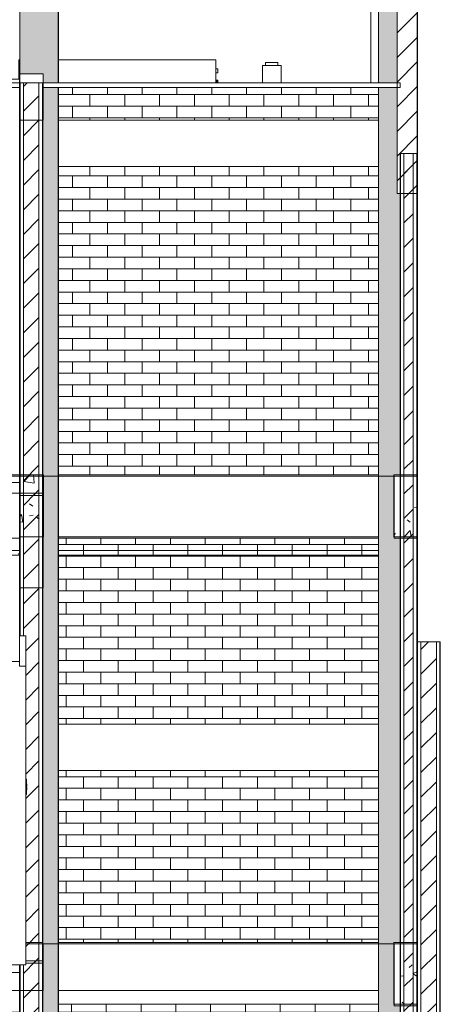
# Model space of a CAD drawing. Header units: metres. Extents: x 4.1 to 64.5, y -1.6 to 14.4.
# Tile 63 of 84: x 37.6 to 40.3, y 2.6 to 9. Entities that reach past the tile are written whole.
import ezdxf

# ---------------------------------------------------------------- set-up
doc = ezdxf.new("R2010")
doc.units = ezdxf.units.M
for name, color, linetype, lineweight in [('A-CLNG', 7, 'Continuous', 18), ('A-COLS', 7, 'Continuous', 18), ('A-FLOR', 7, 'Continuous', 18), ('A-FLOR-MCUT', 7, 'Continuous', 18), ('A-WALL', 7, 'Continuous', 18), ('A-WALL-PATT', 7, 'Continuous', 18), ('E-LITE-EQPM', 7, 'Continuous', 18), ('I-WALL', 7, 'Continuous', 18), ('M-EQPM', 7, 'Continuous', 18), ('Q-SPCQ', 7, 'Continuous', 18), ('S-BEAM', 7, 'Continuous', 18), ('S-COLS', 7, 'Continuous', 18)]:
    doc.layers.add(name, color=color, linetype=linetype, lineweight=lineweight)
pattern_1 = [(45, (22.374, 6.504), (-0.0795495, 0.0795495), [])]
pattern_2 = [(50, (22.374, 6.504), (0.273274, -0.0239114), [0.02858, -0.31433]), (355, (22.374, 6.504), (-0.0528634, 0.286588), [0.02286, -0.25146]), (100.451, (22.397, 6.502), (0.220418, 0.2626804), [0.02429, -0.26714]), (46.184, (22.374, 6.58), (0.4066185, -0.0630575), [0.04286, -0.47149]), (96.636, (22.408, 6.575), (0.3561065, 0.371139), [0.03643, -0.4007]), (351.184, (22.374, 6.58), (0.356108, 0.371137), [0.03429, -0.37719]), (21, (22.412, 6.561), (0.2274184, -0.1533992), [0.02857, -0.31432]), (326, (22.412, 6.561), (0.0927052, 0.276284), [0.02286, -0.25146]), (71.451, (22.431, 6.548), (0.3201318, 0.1228847), [0.02429, -0.26714]), (37.5, (22.374, 6.504), (0.0046375, 0.12683267), [0.00251, -0.2459, 0.00251, -0.25276, -0.25241]), (37.5, (22.374, 6.504), (0.0046375, 0.12683267), [-0.50368, 0.00251, -0.2499]), (7.5, (22.374, 6.504), (0.1002335, 0.1502687), [0.00251, -0.14303, 0.00251, -0.24018, -0.0962]), (7.5, (22.374, 6.504), (0.1002335, 0.1502687), [-0.38824, 0.00251, -0.09369]), (327.5, (22.289, 6.504), (0.2033841, -0.0085941), [0.00251, -0.09274, 0.00251, -0.29467, -0.39434]), (327.5, (22.289, 6.504), (0.2033841, -0.0085941), [-0.39243, 0.00251, -0.39182]), (317.5, (22.251, 6.504), (0.2221916, 0.0381397), [0.00251, -0.12131, 0.00251, -0.19484, -0.28004]), (317.5, (22.251, 6.504), (0.2221916, 0.0381397), [-0.32118, 0.00251, -0.27752])]
pattern_3 = [(50, (22.374, 6.504), (0.546555, -0.047815), [0.05715, -0.62865]), (355, (22.374, 6.504), (-0.105728, 0.573166), [0.04572, -0.50292]), (100.451, (22.42, 6.5), (0.440828, 0.525349), [0.04857, -0.53427]), (46.184, (22.374, 6.656), (0.813237, -0.12613), [0.08572, -0.94297]), (96.636, (22.442, 6.646), (0.712212, 0.742287), [0.07286, -0.80141]), (351.184, (22.374, 6.656), (0.712217, 0.742274), [0.06858, -0.75438]), (21, (22.45, 6.618), (0.454846, -0.306795), [0.05715, -0.62865]), (326, (22.45, 6.618), (0.185405, 0.55256), [0.04572, -0.50292]), (71.451, (22.488, 6.593), (0.640251, 0.245763), [0.04857, -0.53427]), (37.5, (22.374, 6.504), (0.009261, 0.2536672), [0.02515, -0.47168, 0.02515, -0.48539, -0.50482]), (37.5, (22.374, 6.504), (0.009261, 0.2536672), [-1.007, 0.02515, -0.47968]), (7.5, (22.374, 6.504), (0.200456, 0.300546), [0.02515, -0.26594, 0.02515, -0.46025, -0.1924]), (7.5, (22.374, 6.504), (0.200456, 0.300546), [-0.77648, 0.02515, -0.16726]), (327.5, (22.204, 6.504), (0.4067682, -0.0171882), [0.02515, -0.16535, 0.02515, -0.56921, -0.78867]), (327.5, (22.204, 6.504), (0.4067682, -0.0171882), [-0.78486, 0.02515, -0.76352]), (317.5, (22.128, 6.504), (0.444383, 0.0762794), [0.02515, -0.2225, 0.02515, -0.36957, -0.56007]), (317.5, (22.128, 6.504), (0.444383, 0.0762794), [-0.64237, 0.02515, -0.53492])]

# ---------------------------------------------------------------- blocks, each defined once
blk = doc.blocks.new('Light_-_LED_Recessed_fixture_-_Double_19510 - Light_-_LED_Recessed_fixture_-_Double_19510-7454400-Corte 4')
at = {"layer": 'E-LITE-EQPM'}
for p, q in [((39.1673, 8.683), (39.2873, 8.683)), ((39.1673, 8.57), (39.1673, 8.683)), ((39.1873, 8.703), (39.2673, 8.703)), ((39.1873, 8.683), (39.1873, 8.703)), ((39.2673, 8.683), (39.2673, 8.703)), ((39.2873, 8.57), (39.2873, 8.683))]:
    blk.add_line(p, q, dxfattribs=at)
blk = doc.blocks.new('Porta do elevador _2_ - Porta do elevador-8642129-Corte 4')
at = {"layer": 'Q-SPCQ'}
for p, q in [((37.5973, 4.8041), (37.5973, 4.9991)), ((37.6373, 4.9991), (37.5973, 4.9991)), ((37.6373, 4.9991), (37.6373, 4.8041)), ((37.4873, 4.8341), (37.5973, 4.8341)), ((37.4873, 2.8741), (37.4873, 4.8341)), ((37.5973, 4.8041), (37.5973, 4.8341)), ((37.6373, 4.8041), (37.5973, 4.8041)), ((37.6373, 4.8041), (37.5973, 4.8041)), ((37.6373, 4.8041), (37.6373, 2.8741)), ((37.6373, 4.0741), (37.6423, 4.0741)), ((37.6423, 4.0741), (37.6423, 3.9741)), ((37.6433, 4.0436), (37.6423, 4.0436)), ((37.6423, 4.0272), (37.6433, 4.0272)), ((37.6433, 4.021), (37.6423, 4.021)), ((37.6433, 4.0354), (37.6433, 4.0436)), ((37.6433, 4.0272), (37.6433, 4.0354)), ((37.6433, 4.0127), (37.6433, 4.021)), ((37.6433, 4.0045), (37.6433, 4.0127)), ((37.6423, 3.9741), (37.6373, 3.9741)), ((37.6423, 4.0045), (37.6433, 4.0045)), ((37.4873, 2.8741), (37.4873, 2.8261)), ((37.6373, 2.8741), (37.4873, 2.8741)), ((37.5973, 2.8741), (37.5973, 2.8261)), ((37.5973, 2.8261), (37.4873, 2.8261))]:
    blk.add_line(p, q, dxfattribs=at)
blk = doc.blocks.new('4 GRE - ESCOLA DE CINEMA E AUDIOVISUAL CINE REX R07_rvt-1-Corte 4')
at = {"layer": 'A-WALL-PATT', "true_color": 0x808080}
h = blk.add_hatch(dxfattribs=at)
h.set_pattern_fill('FP_3', color=8, style=0, pattern_type=2)
h.set_pattern_definition(pattern_1)
h.paths.add_polyline_path([(40.0373, 7.8557), (40.1673, 7.8557), (40.1673, 11.2909), (40.0373, 11.2909), (40.0373, 9.3227)])
h = blk.add_hatch(dxfattribs=at)
h.set_pattern_fill('FP_1', color=8, style=0, pattern_type=2)
h.set_pattern_definition(pattern_3)
h.paths.add_polyline_path([(37.5973, 5.9061), (37.5998, 5.9061), (37.5998, 8.57), (37.5973, 8.57), (37.5973, 6.0191)])
h = blk.add_hatch(dxfattribs=at)
h.set_pattern_fill('FP_3', color=8, style=0, pattern_type=2)
h.set_pattern_definition(pattern_1)
h.paths.add_polyline_path([(37.6223, 5.9061), (37.7223, 5.9061), (37.7223, 8.57), (37.6223, 8.57), (37.6223, 6.0191)])
h = blk.add_hatch(dxfattribs=at)
h.set_pattern_fill('FP_1', color=8, style=0, pattern_type=2)
h.set_pattern_definition(pattern_3)
h.paths.add_polyline_path([(37.7448, 5.9061), (37.7473, 5.9061), (37.7473, 8.57), (37.7448, 8.57), (37.7448, 6.0191)])
at = {"layer": 'A-WALL-PATT', "true_color": 0x804040}
h = blk.add_hatch(dxfattribs=at)
h.set_pattern_fill('FP_5', color=17, style=0, pattern_type=2)
h.set_pattern_definition([(0, (36.477, 3.02), (0, 0.075), []), (90, (36.477, 3.02), (-0.1125, 0.075), [0.075, -0.075])])
h.paths.add_polyline_path([(39.7758, 6.04), (39.9173, 6.04), (39.9173, 8.03), (37.8486, 8.03), (37.8486, 6.04), (39.6332, 6.04)])
h.paths.add_polyline_path([(38.3494, 8.33), (39.9173, 8.33), (39.9173, 8.54), (37.8486, 8.54), (37.8486, 8.33)])
at = {"layer": 'A-WALL-PATT', "true_color": 0x808080}
h = blk.add_hatch(dxfattribs=at)
h.set_pattern_fill('FP_1', color=8, style=0, pattern_type=2)
h.set_pattern_definition(pattern_3)
h.paths.add_polyline_path([(40.0573, -0.49), (40.0598, -0.49), (40.0598, 8.1157), (40.0573, 8.1157), (40.0573, -0.2463)])
h = blk.add_hatch(dxfattribs=at)
h.set_pattern_fill('FP_3', color=8, style=0, pattern_type=2)
h.set_pattern_definition(pattern_1)
h.paths.add_polyline_path([(40.0823, -0.49), (40.1423, -0.49), (40.1423, 8.1157), (40.0823, 8.1157), (40.0823, 0.2094)])
h = blk.add_hatch(dxfattribs=at)
h.set_pattern_fill('FP_1', color=8, style=0, pattern_type=2)
h.set_pattern_definition(pattern_3)
h.paths.add_polyline_path([(40.1648, -0.49), (40.1673, -0.49), (40.1673, 8.1157), (40.1648, 8.1157), (40.1648, 0.2094)])
h = blk.add_hatch(dxfattribs=at)
h.set_pattern_fill('FP_1', color=8, style=0, pattern_type=2)
h.set_pattern_definition(pattern_3)
h.paths.add_polyline_path([(37.5978, 4.9991), (37.5998, 4.9991), (37.5998, 5.92), (37.5973, 5.92), (37.5973, 4.9991)])
h = blk.add_hatch(dxfattribs=at)
h.set_pattern_fill('FP_3', color=8, style=0, pattern_type=2)
h.set_pattern_definition(pattern_1)
h.paths.add_polyline_path([(37.7223, 2.8861), (37.7223, 5.92), (37.6223, 5.92), (37.6223, 4.9991), (37.6373, 4.9991), (37.6373, 4.0741), (37.6423, 4.0741), (37.6423, 4.0433), (37.6433, 4.0425), (37.6433, 4.0274), (37.6423, 4.0274), (37.6423, 4.0207), (37.6433, 4.0199), (37.6433, 4.0048), (37.6423, 4.0048), (37.6423, 3.9741), (37.6373, 3.9741), (37.6373, 2.8861)])
h = blk.add_hatch(dxfattribs=at)
h.set_pattern_fill('FP_1', color=8, style=0, pattern_type=2)
h.set_pattern_definition(pattern_3)
h.paths.add_polyline_path([(37.7448, 2.8861), (37.7473, 2.8861), (37.7473, 5.92), (37.7448, 5.92), (37.7448, 2.9434)])
at = {"layer": 'A-WALL-PATT', "true_color": 0x804040}
h = blk.add_hatch(dxfattribs=at)
h.set_pattern_fill('FP_17', color=17, style=0, pattern_type=2)
h.set_pattern_definition([(0, (37.672, 6.04), (0, 0.075), []), (90, (37.672, 6.04), (-0.1125, 0.075), [0.075, -0.075])])
h.paths.add_polyline_path([(37.8486, 3.02), (39.9173, 3.02), (39.9173, 4.13), (37.8486, 4.13), (37.8486, 3.399)])
h.paths.add_polyline_path([(38.3494, 4.43), (39.9173, 4.43), (39.9173, 5.63), (37.8486, 5.63), (37.8486, 4.43)])
at = {"layer": 'A-WALL-PATT', "true_color": 0x808080}
h = blk.add_hatch(dxfattribs=at)
h.set_pattern_fill('FP_1', color=8, style=0, pattern_type=2)
h.set_pattern_definition(pattern_3)
h.paths.add_polyline_path([(40.1673, -0.7581), (40.1698, -0.7581), (40.1698, 4.96), (40.1673, 4.96), (40.1673, -0.702)])
h = blk.add_hatch(dxfattribs=at)
h.set_pattern_fill('FP_3', color=8, style=0, pattern_type=2)
h.set_pattern_definition(pattern_1)
h.paths.add_polyline_path([(40.1923, -0.7581), (40.2923, -0.7581), (40.2923, 4.96), (40.1923, 4.96), (40.1923, -0.702)])
h = blk.add_hatch(dxfattribs=at)
h.set_pattern_fill('FP_1', color=8, style=0, pattern_type=2)
h.set_pattern_definition(pattern_3)
h.paths.add_polyline_path([(40.3148, -0.7581), (40.3173, -0.7581), (40.3173, 4.96), (40.3148, 4.96), (40.3148, -0.702)])
h = blk.add_hatch(dxfattribs=at)
h.set_pattern_fill('FP_1', color=8, style=0, pattern_type=2)
h.set_pattern_definition(pattern_3)
h.paths.add_polyline_path([(37.5998, -0.184), (37.5997, 2.8741), (37.5973, 2.8741), (37.5973, -0.184)])
h = blk.add_hatch(dxfattribs=at)
h.set_pattern_fill('FP_3', color=8, style=0, pattern_type=2)
h.set_pattern_definition(pattern_1)
h.paths.add_polyline_path([(37.6223, -0.184), (37.7223, -0.184), (37.7223, -0.1459), (37.7073, -0.1459), (37.7073, 0.9541), (37.7023, 0.9541), (37.7023, 0.9848), (37.7013, 0.9856), (37.7013, 1.0007), (37.7023, 1.0007), (37.7023, 1.0074), (37.7013, 1.0083), (37.7013, 1.0233), (37.7023, 1.0233), (37.7023, 1.0541), (37.7073, 1.0541), (37.7073, 1.9791), (37.7223, 1.9791), (37.7223, 2.9), (37.6373, 2.9), (37.6373, 2.8741), (37.6223, 2.8741), (37.6223, -0.1324)])
h = blk.add_hatch(dxfattribs=at)
h.set_pattern_fill('FP_1', color=8, style=0, pattern_type=2)
h.set_pattern_definition(pattern_3)
h.paths.add_polyline_path([(37.7473, -0.184), (37.7473, -0.1459), (37.7448, -0.1459), (37.7448, -0.184)])
h.paths.add_polyline_path([(37.7448, 1.9791), (37.7473, 1.9791), (37.7473, 2.9), (37.7448, 2.9), (37.7448, 2.032)])
at = {"layer": 'A-WALL-PATT', "true_color": 0x804040}
h = blk.add_hatch(dxfattribs=at)
h.set_pattern_fill('FP_4', color=17, style=0, pattern_type=2)
h.set_pattern_definition([(0, (36.582, 3.02), (0, 0.075), []), (90, (36.582, 3.02), (-0.1125, 0.075), [0.075, -0.075])])
h.paths.add_polyline_path([(39.4905, -0.15), (39.9173, -0.15), (39.9173, 0.954), (37.8573, 0.954), (37.8573, -0.15), (39.4192, -0.15)])
h.paths.add_polyline_path([(37.8573, 1.254), (39.9173, 1.254), (39.9173, 2.62), (37.8486, 2.62), (37.8486, 1.8141), (37.8573, 1.8141), (37.8573, 1.7841)])
h.paths.add_polyline_path([(37.4223, 2.29), (37.5873, 2.29), (37.5873, 2.36), (36.6573, 2.36), (36.6573, 2.29), (37.351, 2.29)])
h.paths.add_polyline_path([(36.6573, 2.39), (37.5873, 2.39), (37.5873, 2.44), (37.5973, 2.44), (37.5973, 2.62), (36.6573, 2.62), (36.6573, 2.4877)])
at = {"layer": 'S-BEAM'}
h = blk.add_hatch(dxfattribs=at)
h.set_pattern_fill('FP_1', color=256, style=0, pattern_type=2)
h.set_pattern_definition(pattern_3)
h.paths.add_polyline_path([(37.7504, 5.64), (37.7504, 6.04), (37.6004, 6.04), (37.6004, 5.64)])
h = blk.add_hatch(dxfattribs=at)
h.set_pattern_fill('FP_1', color=256, style=0, pattern_type=2)
h.set_pattern_definition(pattern_3)
h.paths.add_polyline_path([(40.1675, 5.64), (40.1675, 6.04), (40.0175, 6.04), (40.0175, 5.64), (40.0611, 5.64)])
h = blk.add_hatch(dxfattribs=at)
h.set_pattern_fill('FP_1', color=256, style=0, pattern_type=2)
h.set_pattern_definition(pattern_3)
h.paths.add_polyline_path([(40.1675, 2.62), (40.1675, 3.02), (40.0175, 3.02), (40.0175, 2.62), (40.0611, 2.62)])
at = {"layer": 'S-COLS'}
h = blk.add_hatch(dxfattribs=at)
h.set_pattern_fill('FP_7', color=256, style=0, pattern_type=2)
h.set_pattern_definition(pattern_2)
h.paths.add_polyline_path([(37.6173, -1.6133), (37.6173, -1.35), (37.5986, -1.35), (37.5986, -0.26), (37.5973, -0.26), (37.5973, -1.6133), (37.5986, -1.6133)])
h.paths.add_polyline_path([(37.7486, -1.6133), (37.8473, -1.6133), (37.8473, -1.5), (37.7486, -1.5), (37.7486, -1.35), (37.8473, -1.35), (37.8473, -0.1939), (37.7486, -0.1939), (37.7486, -1.35), (37.7473, -1.35), (37.7473, -1.6133), (37.7486, -1.6133)])
h.paths.add_polyline_path([(37.8073, 1.8141), (37.8473, 1.8141), (37.8473, 8.54), (37.7486, 8.54), (37.7486, 8.33), (37.7473, 8.33), (37.7473, 6.04), (37.7504, 6.04), (37.7504, 5.64), (37.7486, 5.64), (37.7486, 5.31), (37.7473, 5.31), (37.7473, 3.01), (37.7486, 3.01), (37.7486, 2.71), (37.7473, 2.71), (37.7473, 2.45), (37.7486, 2.45), (37.7486, 2.15), (37.7473, 2.15), (37.7473, 1.8141), (37.7673, 1.8141)])
h.paths.add_polyline_path([(37.8473, 8.57), (37.8473, 10.0007), (37.7486, 10.0007), (37.7486, 9.78), (37.5986, 9.78), (37.5986, 9.99), (37.5973, 9.99), (37.5973, 8.57), (37.5986, 8.57), (37.5986, 8.63), (37.7486, 8.63), (37.7486, 8.57), (37.7818, 8.57)])
h.paths.add_polyline_path([(37.5986, 10.1207), (37.5986, 10.18), (37.8473, 10.18), (37.8473, 10.54), (37.5973, 10.54), (37.5973, 10.1207)])
h = blk.add_hatch(dxfattribs=at)
h.set_pattern_fill('FP_7', color=256, style=0, pattern_type=2)
h.set_pattern_definition(pattern_2)
h.paths.add_polyline_path([(39.9173, -0.15), (40.0373, -0.15), (40.0373, -0.1339), (40.0573, -0.1339), (40.0573, 2.61), (40.0188, 2.61), (40.0188, 2.62), (40.0175, 2.62), (40.0175, 3.02), (40.0573, 3.02), (40.0573, 5.63), (40.0188, 5.63), (40.0188, 5.64), (40.0175, 5.64), (40.0175, 6.04), (40.0573, 6.04), (40.0573, 7.8557), (40.0373, 7.8557), (40.0373, 8.54), (39.9173, 8.54), (39.9173, 0.2094)])
h.paths.add_polyline_path([(40.0268, 8.57), (40.0373, 8.57), (40.0373, 9.78), (40.0189, 9.78), (40.0189, 10.0007), (39.9173, 10.0007), (39.9173, 8.57), (40.0178, 8.57)])
h.paths.add_polyline_path([(40.0373, 10.18), (40.0373, 10.54), (39.9173, 10.54), (39.9173, 10.18), (40.0189, 10.18)])
at = {"layer": 'A-CLNG'}
for p, q in [((37.5973, 8.57), (35.1995, 8.57)), ((35.1995, 8.54), (37.5973, 8.54)), ((37.5973, 8.54), (37.5973, 8.57)), ((40.0573, 8.57), (37.7473, 8.57)), ((37.7473, 8.57), (37.7473, 8.54)), ((37.7473, 8.54), (40.0573, 8.54)), ((40.0573, 8.54), (40.0573, 8.57)), ((37.5973, 5.55), (35.1671, 5.55)), ((37.5973, 5.52), (37.5973, 5.55)), ((37.8486, 5.55), (39.9173, 5.55)), ((35.1671, 5.52), (37.5973, 5.52)), ((39.9173, 5.52), (37.8486, 5.52))]:
    blk.add_line(p, q, dxfattribs=at)
at = {"layer": 'A-FLOR'}
for p, q in [((37.7473, 6.04), (35.1671, 6.04)), ((37.7473, 5.92), (37.7473, 6.04)), ((35.1671, 5.92), (37.7473, 5.92)), ((37.7473, 3.02), (37.6373, 3.02)), ((37.7473, 2.9), (37.7473, 3.02)), ((37.6373, 2.9), (37.7473, 2.9))]:
    blk.add_line(p, q, dxfattribs=at)
at = {"layer": 'A-FLOR-MCUT'}
for p, q in [((37.7473, 6.03), (35.1671, 6.03)), ((37.7473, 3.01), (37.6373, 3.01))]:
    blk.add_line(p, q, dxfattribs=at)
at = {"layer": 'A-WALL'}
for p, q in [((37.5973, 8.5947), (37.0858, 8.5947)), ((37.5973, 8.57), (37.5973, 8.5947)), ((37.5973, 8.57), (37.5973, 5.9061)), ((37.7473, 8.57), (37.5973, 8.57)), ((37.5998, 8.57), (37.5998, 5.9061)), ((37.6223, 8.57), (37.6223, 5.9061)), ((37.7223, 8.57), (37.7223, 5.9061)), ((37.7448, 8.57), (37.7448, 5.9061)), ((37.7473, 5.9061), (37.7473, 8.57)), ((40.0573, 8.1157), (40.0573, -0.49)), ((40.1673, 8.1157), (40.0573, 8.1157)), ((40.0598, 8.1157), (40.0598, -0.49)), ((40.0823, 8.1157), (40.0823, -0.49)), ((40.1423, 8.1157), (40.1423, -0.49)), ((40.1648, 8.1157), (40.1648, -0.49)), ((40.1673, -0.49), (40.1673, 8.1157)), ((37.5973, 5.92), (37.5973, 5.5293)), ((37.7473, 5.92), (37.5973, 5.92)), ((37.5998, 5.92), (37.5998, 4.9991)), ((37.6223, 5.92), (37.6223, 4.9991)), ((37.7223, 5.92), (37.7223, 2.8861)), ((37.7448, 5.92), (37.7448, 2.8861)), ((37.7473, 2.8861), (37.7473, 5.92)), ((37.5973, 5.9061), (37.7473, 5.9061)), ((37.5973, 5.5293), (37.5873, 5.5293)), ((37.5973, 5.5293), (37.5973, 4.9991)), ((37.5973, 4.9991), (37.5973, 5.5293)), ((40.3173, 4.96), (40.1673, 4.96)), ((40.1673, 4.96), (40.1673, -0.7581)), ((40.1698, -0.7581), (40.1698, 4.96)), ((40.1923, -0.7581), (40.1923, 4.96)), ((40.2923, -0.7581), (40.2923, 4.96)), ((40.3148, -0.7581), (40.3148, 4.96)), ((40.3173, -0.7581), (40.3173, 4.96)), ((37.5998, 2.8741), (37.5998, -0.184)), ((37.6223, 2.8741), (37.6223, -0.184)), ((37.7473, 2.9), (37.6373, 2.9)), ((37.6373, 2.8861), (37.7473, 2.8861)), ((37.7223, 2.9), (37.7223, 1.9791)), ((37.7448, 2.9), (37.7448, 1.9791)), ((37.7473, 1.9791), (37.7473, 2.9)), ((37.5973, 2.8261), (37.5973, 2.44))]:
    blk.add_line(p, q, dxfattribs=at)
at = {"layer": 'I-WALL'}
for p, q in [((40.0373, 11.2909), (40.0373, 7.8557)), ((40.1673, 7.8557), (40.1673, 11.2909)), ((40.0373, 7.8557), (40.1673, 7.8557))]:
    blk.add_line(p, q, dxfattribs=at)
at = {"layer": 'S-BEAM'}
for p, q in [((37.7504, 6.04), (37.6004, 6.04)), ((37.6004, 6.04), (37.6004, 5.64)), ((37.7504, 5.64), (37.7504, 6.04)), ((37.8473, 6.04), (39.9173, 6.04)), ((37.8473, 6.04), (37.8473, 5.64)), ((39.9173, 5.64), (39.9173, 6.04)), ((40.1675, 6.04), (40.0175, 6.04)), ((40.0175, 6.04), (40.0175, 5.64)), ((40.1675, 5.64), (40.1675, 6.04)), ((37.6004, 5.64), (37.7504, 5.64)), ((37.8473, 5.64), (39.9173, 5.64)), ((40.0175, 5.64), (40.1675, 5.64)), ((37.8473, 3.02), (39.9173, 3.02)), ((37.8473, 3.02), (37.8473, 2.62)), ((39.9173, 2.62), (39.9173, 3.02)), ((40.1675, 3.02), (40.0175, 3.02)), ((40.0175, 3.02), (40.0175, 2.62)), ((40.1675, 2.62), (40.1675, 3.02)), ((37.8473, 2.62), (39.9173, 2.62)), ((40.0175, 2.62), (40.1675, 2.62))]:
    blk.add_line(p, q, dxfattribs=at)
at = {"layer": 'S-COLS'}
for p, q in [((37.8473, 10.0007), (37.8473, 8.57)), ((39.9173, 10.0007), (39.9173, 8.57)), ((39.8685, 9.71), (39.8685, 8.57)), ((37.8473, 8.54), (37.8473, 3.02)), ((39.9173, 8.54), (39.9173, -0.15)), ((37.8473, 3.02), (37.8473, 2.62)), ((37.8473, 2.62), (37.8473, 1.8141))]:
    blk.add_line(p, q, dxfattribs=at)
at = {"layer": 'E-LITE-EQPM', "lineweight": 18}
blk.add_blockref('Light_-_LED_Recessed_fixture_-_Double_19510 - Light_-_LED_Recessed_fixture_-_Double_19510-7454400-Corte 4', (0, 0), dxfattribs=at)
at = {"layer": 'Q-SPCQ', "lineweight": 18}
blk.add_blockref('Porta do elevador _2_ - Porta do elevador-8642129-Corte 4', (0, 0), dxfattribs=at)
blk = doc.blocks.new('Family - V113-298975-Corte 4')
at = {"layer": 'S-BEAM'}
for p, q in [((37.8486, 3.01), (37.8486, 2.71)), ((39.9186, 3.01), (37.8486, 3.01)), ((39.9186, 2.71), (39.9186, 3.01)), ((37.8486, 2.71), (39.9186, 2.71))]:
    blk.add_line(p, q, dxfattribs=at)
blk = doc.blocks.new('Family - P38-299062-Corte 4')
at = {"layer": 'A-COLS'}
for p, q in [((37.8486, 3.01), (37.7486, 3.01)), ((37.8486, 1.8141), (37.8486, 3.01))]:
    blk.add_line(p, q, dxfattribs=at)
blk = doc.blocks.new('Family - P38-301311-Corte 4')
at = {"layer": 'S-COLS'}
for p, q in [((37.8486, 3.01), (37.7486, 3.01)), ((37.8486, 1.8141), (37.8486, 3.01))]:
    blk.add_line(p, q, dxfattribs=at)
blk = doc.blocks.new('Family - V146-299066-Corte 4')
at = {"layer": 'S-BEAM'}
for p, q in [((37.7486, 3.01), (37.6373, 3.01)), ((37.7486, 2.71), (37.7486, 3.01)), ((37.5986, 2.8741), (37.5986, 2.71)), ((37.5986, 2.71), (37.7486, 2.71))]:
    blk.add_line(p, q, dxfattribs=at)
blk = doc.blocks.new('Family - P39-299068-Corte 4')
at = {"layer": 'A-COLS'}
for p, q in [((40.0175, 3.01), (39.9186, 3.01)), ((39.9186, 3.01), (39.9186, -0.15))]:
    blk.add_line(p, q, dxfattribs=at)
blk = doc.blocks.new('Family - P39-301312-Corte 4')
at = {"layer": 'S-COLS'}
for p, q in [((40.0175, 3.01), (39.9186, 3.01)), ((39.9186, 3.01), (39.9186, -0.15))]:
    blk.add_line(p, q, dxfattribs=at)
blk = doc.blocks.new('Family - V147-299072-Corte 4')
at = {"layer": 'S-BEAM'}
for p, q in [((40.1688, 3.01), (40.0188, 3.01)), ((40.0188, 3.01), (40.0188, 2.61)), ((40.1688, 2.61), (40.1688, 3.01)), ((40.0188, 2.61), (40.1688, 2.61))]:
    blk.add_line(p, q, dxfattribs=at)
blk = doc.blocks.new('Family - V113-299324-Corte 4')
at = {"layer": 'S-BEAM'}
for p, q in [((36.6586, 2.89), (36.6586, 2.71)), ((36.6586, 2.71), (37.5973, 2.71))]:
    blk.add_line(p, q, dxfattribs=at)
blk = doc.blocks.new('Family - P38-299416-Corte 4')
at = {"layer": 'A-COLS'}
for p, q in [((37.8486, 6.03), (37.7504, 6.03)), ((37.8486, 3.01), (37.8486, 6.03)), ((37.7486, 3.01), (37.8486, 3.01))]:
    blk.add_line(p, q, dxfattribs=at)
blk = doc.blocks.new('Family - P38-301556-Corte 4')
at = {"layer": 'S-COLS'}
for p, q in [((37.8486, 6.03), (37.7504, 6.03)), ((37.8486, 3.01), (37.8486, 6.03)), ((37.7486, 3.01), (37.8486, 3.01))]:
    blk.add_line(p, q, dxfattribs=at)
blk = doc.blocks.new('Family - P39-299418-Corte 4')
at = {"layer": 'A-COLS'}
for p, q in [((40.0175, 6.03), (39.9186, 6.03)), ((39.9186, 6.03), (39.9186, 3.01)), ((40.1686, 4.96), (40.1686, 5.63)), ((39.9186, 3.01), (40.0175, 3.01))]:
    blk.add_line(p, q, dxfattribs=at)
blk = doc.blocks.new('Family - P39-301557-Corte 4')
at = {"layer": 'S-COLS'}
for p, q in [((40.0175, 6.03), (39.9186, 6.03)), ((39.9186, 6.03), (39.9186, 3.01)), ((40.1686, 4.96), (40.1686, 5.63)), ((39.9186, 3.01), (40.0175, 3.01))]:
    blk.add_line(p, q, dxfattribs=at)
blk = doc.blocks.new('Family - V263-299422-Corte 4')
at = {"layer": 'S-BEAM'}
for p, q in [((40.1688, 6.03), (40.0188, 6.03)), ((40.0188, 6.03), (40.0188, 5.63)), ((40.1688, 5.63), (40.1688, 6.03)), ((40.0188, 5.63), (40.1688, 5.63))]:
    blk.add_line(p, q, dxfattribs=at)
blk = doc.blocks.new('Family - V262-299576-Corte 4')
at = {"layer": 'S-BEAM'}
for p, q in [((37.7486, 6.03), (37.5986, 6.03)), ((37.5986, 6.03), (37.5986, 5.31)), ((37.7486, 5.31), (37.7486, 6.03)), ((37.5986, 5.31), (37.7486, 5.31))]:
    blk.add_line(p, q, dxfattribs=at)
blk = doc.blocks.new('Family - V223-299578-Corte 4')
at = {"layer": 'S-BEAM'}
for p, q in [((37.8486, 6.03), (37.8486, 5.63)), ((39.9186, 6.03), (37.8486, 6.03)), ((39.9186, 5.63), (39.9186, 6.03)), ((37.8486, 5.63), (39.9186, 5.63))]:
    blk.add_line(p, q, dxfattribs=at)
blk = doc.blocks.new('Family - V223-299628-Corte 4')
at = {"layer": 'S-BEAM'}
for p, q in [((36.5303, 5.92), (36.5303, 5.63)), ((36.5303, 5.63), (37.5973, 5.63))]:
    blk.add_line(p, q, dxfattribs=at)
blk = doc.blocks.new('Family - L234-299804-Corte 4')
at = {"layer": 'A-FLOR'}
for p, q in [((37.5986, 6.03), (35.2086, 6.03)), ((35.2086, 6.03), (35.2086, 5.99)), ((35.2086, 5.99), (37.5986, 5.99)), ((35.3803, 5.99), (35.2803, 5.99)), ((35.2803, 5.99), (35.2803, 5.9243)), ((35.3803, 5.9757), (35.3803, 5.99)), ((35.8803, 5.99), (35.7803, 5.99)), ((35.7803, 5.99), (35.7803, 5.9243)), ((35.8803, 5.9757), (35.8803, 5.99)), ((36.3803, 5.99), (36.2803, 5.99)), ((36.2803, 5.99), (36.2803, 5.9243)), ((36.3803, 5.9757), (36.3803, 5.99)), ((36.8803, 5.99), (36.7803, 5.99)), ((36.7803, 5.99), (36.7803, 5.9243)), ((36.8803, 5.9757), (36.8803, 5.99)), ((37.3803, 5.99), (37.2803, 5.99)), ((37.2803, 5.99), (37.2803, 5.9243)), ((37.3803, 5.9757), (37.3803, 5.99)), ((37.5986, 5.99), (37.5986, 6.03)), ((35.2803, 5.94), (35.2653, 5.94)), ((35.2653, 5.94), (35.2653, 5.9154)), ((35.2653, 5.9154), (35.2653, 5.91)), ((35.2803, 5.9346), (35.2803, 5.94)), ((35.2803, 5.91), (35.2803, 5.9346)), ((35.2803, 5.9243), (35.2803, 5.91)), ((35.3803, 5.91), (35.3803, 5.9757)), ((35.3953, 5.94), (35.3803, 5.94)), ((35.3803, 5.94), (35.3803, 5.9154)), ((35.3803, 5.9154), (35.3803, 5.91)), ((35.3953, 5.9346), (35.3953, 5.94)), ((35.3953, 5.91), (35.3953, 5.9346)), ((35.7803, 5.94), (35.7653, 5.94)), ((35.7653, 5.94), (35.7653, 5.9154)), ((35.7653, 5.9154), (35.7653, 5.91)), ((35.7803, 5.9346), (35.7803, 5.94)), ((35.7803, 5.91), (35.7803, 5.9346)), ((35.7803, 5.9243), (35.7803, 5.91)), ((35.8803, 5.91), (35.8803, 5.9757)), ((35.8953, 5.94), (35.8803, 5.94)), ((35.8803, 5.94), (35.8803, 5.9154)), ((35.8803, 5.9154), (35.8803, 5.91)), ((35.8953, 5.9346), (35.8953, 5.94)), ((35.8953, 5.91), (35.8953, 5.9346)), ((36.2803, 5.94), (36.2653, 5.94)), ((36.2653, 5.94), (36.2653, 5.9154)), ((36.2653, 5.9154), (36.2653, 5.91)), ((36.2803, 5.9346), (36.2803, 5.94)), ((36.2803, 5.91), (36.2803, 5.9346)), ((36.2803, 5.9243), (36.2803, 5.91)), ((36.3803, 5.91), (36.3803, 5.9757)), ((36.3953, 5.94), (36.3803, 5.94)), ((36.3803, 5.94), (36.3803, 5.9154)), ((36.3803, 5.9154), (36.3803, 5.91)), ((36.3953, 5.9346), (36.3953, 5.94)), ((36.3953, 5.91), (36.3953, 5.9346)), ((36.7803, 5.94), (36.7653, 5.94)), ((36.7653, 5.94), (36.7653, 5.9154)), ((36.7653, 5.9154), (36.7653, 5.91)), ((36.7803, 5.9346), (36.7803, 5.94)), ((36.7803, 5.91), (36.7803, 5.9346)), ((36.7803, 5.9243), (36.7803, 5.91)), ((36.8803, 5.91), (36.8803, 5.9757)), ((36.8953, 5.94), (36.8803, 5.94)), ((36.8803, 5.94), (36.8803, 5.9154)), ((36.8803, 5.9154), (36.8803, 5.91)), ((36.8953, 5.9346), (36.8953, 5.94)), ((36.8953, 5.91), (36.8953, 5.9346)), ((37.2803, 5.94), (37.2653, 5.94)), ((37.2653, 5.94), (37.2653, 5.9154)), ((37.2653, 5.9154), (37.2653, 5.91)), ((37.2803, 5.9346), (37.2803, 5.94)), ((37.2803, 5.91), (37.2803, 5.9346)), ((37.2803, 5.9243), (37.2803, 5.91)), ((37.3803, 5.91), (37.3803, 5.9757)), ((37.3953, 5.94), (37.3803, 5.94)), ((37.3803, 5.94), (37.3803, 5.9154)), ((37.3803, 5.9154), (37.3803, 5.91)), ((37.3953, 5.9346), (37.3953, 5.94)), ((37.3953, 5.91), (37.3953, 5.9346)), ((35.2653, 5.91), (35.2803, 5.91)), ((35.2803, 5.91), (35.3803, 5.91)), ((35.3803, 5.91), (35.3953, 5.91)), ((35.7653, 5.91), (35.7803, 5.91)), ((35.7803, 5.91), (35.8803, 5.91)), ((35.8803, 5.91), (35.8953, 5.91)), ((36.2653, 5.91), (36.2803, 5.91)), ((36.2803, 5.91), (36.3803, 5.91)), ((36.3803, 5.91), (36.3953, 5.91)), ((36.7653, 5.91), (36.7803, 5.91)), ((36.7803, 5.91), (36.8803, 5.91)), ((36.8803, 5.91), (36.8953, 5.91)), ((37.2653, 5.91), (37.2803, 5.91)), ((37.2803, 5.91), (37.3803, 5.91)), ((37.3803, 5.91), (37.3953, 5.91))]:
    blk.add_line(p, q, dxfattribs=at)
blk = doc.blocks.new('Family - P34-299906-Corte 4')
at = {"layer": 'A-COLS'}
blk.add_line((40.1689, 4.96), (40.1689, 6.03), dxfattribs=at)
blk = doc.blocks.new('Family - P34-301552-Corte 4')
at = {"layer": 'S-COLS'}
blk.add_line((40.1689, 4.96), (40.1689, 6.03), dxfattribs=at)
blk = doc.blocks.new('Family - V275-299976-Corte 4')
at = {"layer": 'S-BEAM'}
for p, q in [((37.8486, 4.43), (37.8486, 4.13)), ((39.9186, 4.43), (37.8486, 4.43)), ((39.9186, 4.13), (39.9186, 4.43)), ((37.8486, 4.13), (39.9186, 4.13))]:
    blk.add_line(p, q, dxfattribs=at)
blk = doc.blocks.new('Family - P34-299996-Corte 4')
at = {"layer": 'A-COLS'}
for p, q in [((39.8689, 8.57), (39.8689, 9.29)), ((39.9173, 9.29), (39.8689, 9.29)), ((40.1689, 6.03), (40.1689, 9.29))]:
    blk.add_line(p, q, dxfattribs=at)
blk = doc.blocks.new('Family - P34-301616-Corte 4')
at = {"layer": 'S-COLS'}
for p, q in [((39.8689, 8.57), (39.8689, 9.29)), ((39.9173, 9.29), (39.8689, 9.29)), ((40.1689, 6.03), (40.1689, 9.29))]:
    blk.add_line(p, q, dxfattribs=at)
blk = doc.blocks.new('Family - P38-300066-Corte 4')
at = {"layer": 'A-COLS'}
for p, q in [((37.8486, 9.29), (37.5986, 9.29)), ((37.5986, 9.29), (37.5986, 8.63)), ((37.8486, 8.57), (37.8486, 9.29)), ((37.8486, 6.03), (37.8486, 8.54)), ((37.7504, 6.03), (37.8486, 6.03))]:
    blk.add_line(p, q, dxfattribs=at)
blk = doc.blocks.new('Family - P38-301619-Corte 4')
at = {"layer": 'S-COLS'}
for p, q in [((37.8486, 9.29), (37.5986, 9.29)), ((37.5986, 9.29), (37.5986, 8.63)), ((37.8486, 8.57), (37.8486, 9.29)), ((37.8486, 6.03), (37.8486, 8.54)), ((37.7504, 6.03), (37.8486, 6.03))]:
    blk.add_line(p, q, dxfattribs=at)
blk = doc.blocks.new('Family - P39-300068-Corte 4')
at = {"layer": 'A-COLS'}
for p, q in [((40.0373, 9.29), (39.9186, 9.29)), ((39.9186, 9.29), (39.9186, 8.57)), ((40.1686, 9.29), (40.1673, 9.29)), ((40.1686, 6.03), (40.1686, 9.29)), ((39.9186, 8.54), (39.9186, 6.03)), ((39.9186, 6.03), (40.0175, 6.03))]:
    blk.add_line(p, q, dxfattribs=at)
blk = doc.blocks.new('Family - P39-301620-Corte 4')
at = {"layer": 'S-COLS'}
for p, q in [((40.0373, 9.29), (39.9186, 9.29)), ((39.9186, 9.29), (39.9186, 8.57)), ((40.1686, 9.29), (40.1673, 9.29)), ((40.1686, 6.03), (40.1686, 9.29)), ((39.9186, 8.54), (39.9186, 6.03)), ((39.9186, 6.03), (40.0175, 6.03))]:
    blk.add_line(p, q, dxfattribs=at)
blk = doc.blocks.new('Family - V342-300104-Corte 4')
at = {"layer": 'S-BEAM'}
for p, q in [((37.8486, 8.33), (37.8486, 8.03)), ((39.9186, 8.33), (37.8486, 8.33)), ((39.9186, 8.03), (39.9186, 8.33)), ((37.8486, 8.03), (39.9186, 8.03))]:
    blk.add_line(p, q, dxfattribs=at)
blk = doc.blocks.new('Family - V344-300208-Corte 4')
at = {"layer": 'S-BEAM'}
for p, q in [((37.7486, 8.63), (37.5986, 8.63)), ((37.5986, 8.63), (37.5986, 8.33)), ((37.7486, 8.33), (37.7486, 8.63)), ((37.5986, 8.33), (37.7486, 8.33))]:
    blk.add_line(p, q, dxfattribs=at)
blk = doc.blocks.new('ESTRUTURAL CINE REX _011_IFC-1-Corte 4')
at = {"layer": 'A-COLS', "lineweight": 18}
for name in ['Family - P38-301619-Corte 4', 'Family - P34-301616-Corte 4', 'Family - P39-301620-Corte 4', 'Family - P38-301556-Corte 4', 'Family - P39-301557-Corte 4', 'Family - P34-301552-Corte 4', 'Family - P38-301311-Corte 4', 'Family - P39-301312-Corte 4']:
    blk.add_blockref(name, (0, 0), dxfattribs=at)
at = {"layer": 'A-FLOR', "lineweight": 18}
blk.add_blockref('Family - L234-299804-Corte 4', (0, 0), dxfattribs=at)
at = {"layer": 'S-BEAM', "lineweight": 18}
for name in ['Family - V344-300208-Corte 4', 'Family - V342-300104-Corte 4', 'Family - V262-299576-Corte 4', 'Family - V223-299578-Corte 4', 'Family - V263-299422-Corte 4', 'Family - V223-299628-Corte 4', 'Family - V275-299976-Corte 4', 'Family - V146-299066-Corte 4', 'Family - V113-298975-Corte 4', 'Family - V147-299072-Corte 4', 'Family - V113-299324-Corte 4']:
    blk.add_blockref(name, (0, 0), dxfattribs=at)
at = {"layer": 'S-COLS', "lineweight": 18}
for name in ['Family - P38-300066-Corte 4', 'Family - P34-299996-Corte 4', 'Family - P39-300068-Corte 4', 'Family - P38-299416-Corte 4', 'Family - P39-299418-Corte 4', 'Family - P34-299906-Corte 4', 'Family - P38-299062-Corte 4', 'Family - P39-299068-Corte 4']:
    blk.add_blockref(name, (0, 0), dxfattribs=at)
blk = doc.blocks.new('V8 One-way cassette 4_5-7_1kW Revit - 7_1kW-753534-Corte 4')
at = {"layer": 'M-EQPM', "color": 1, "true_color": 0xff0000}
for p, q in [((37.5973, 8.719), (37.5909, 8.719)), ((37.5909, 8.719), (37.5909, 8.689)), ((37.5973, 8.719), (37.5909, 8.719)), ((38.8659, 8.719), (37.8486, 8.719)), ((38.8659, 8.719), (37.8486, 8.719)), ((38.8659, 8.689), (38.8659, 8.719)), ((37.5909, 8.5947), (37.5909, 8.689)), ((37.5909, 8.5947), (37.5909, 8.689)), ((38.8659, 8.689), (38.8659, 8.57)), ((38.8659, 8.57), (38.8659, 8.689)), ((38.8777, 8.6615), (38.8659, 8.6615)), ((38.8777, 8.649), (38.8777, 8.6615)), ((38.8777, 8.6365), (38.8777, 8.649)), ((38.8659, 8.6365), (38.8777, 8.6365)), ((38.8777, 8.5873), (38.8659, 8.5873)), ((38.8777, 8.5842), (38.8777, 8.5873)), ((38.8777, 8.5842), (38.8659, 8.5842)), ((38.8659, 8.5778), (38.8777, 8.5778)), ((38.8659, 8.5747), (38.8777, 8.5747)), ((38.8777, 8.581), (38.8777, 8.5842)), ((38.8777, 8.5778), (38.8777, 8.581)), ((38.8777, 8.5747), (38.8777, 8.5778))]:
    blk.add_line(p, q, dxfattribs=at)

msp = doc.modelspace()

# ---------------------------------------------------------------- block references
at = {"lineweight": 5}
for name in ['4 GRE - ESCOLA DE CINEMA E AUDIOVISUAL CINE REX R07_rvt-1-Corte 4', 'ESTRUTURAL CINE REX _011_IFC-1-Corte 4']:
    msp.add_blockref(name, (0, 0), dxfattribs=at)
at = {"layer": 'M-EQPM', "color": 1, "true_color": 0xff0000}
msp.add_blockref('V8 One-way cassette 4_5-7_1kW Revit - 7_1kW-753534-Corte 4', (0, 0), dxfattribs=at)

doc.saveas('drawing.dxf')
